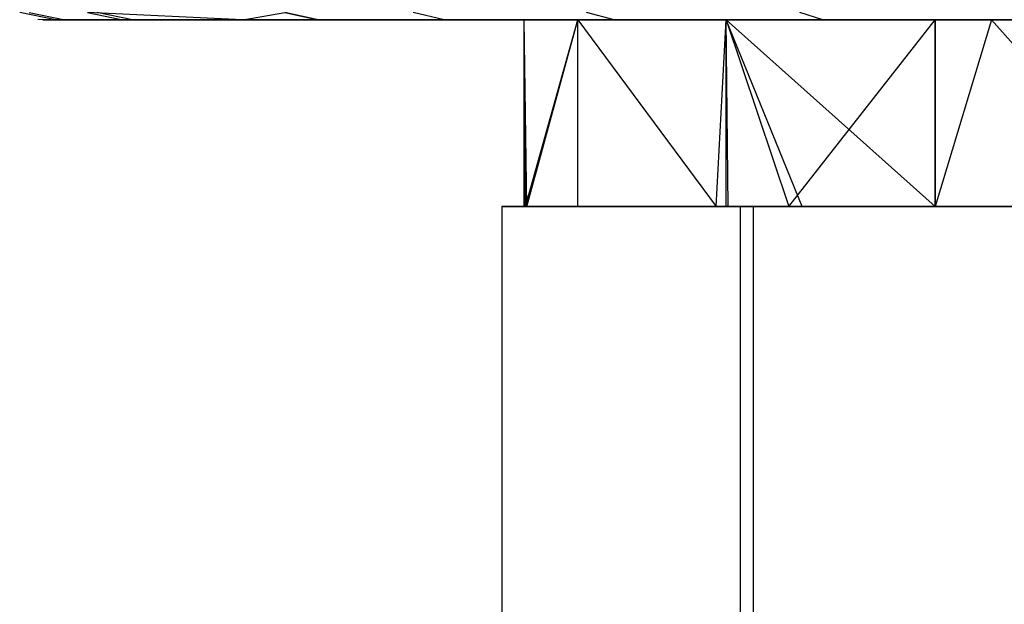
# Model space of a CAD drawing. Extents: x 4.9 to 22.3, y -20.4 to 0.
# Tile 74 of 95: x 8.6 to 9.7, y -2.9 to -2.3. Entities that reach past the tile are written whole.
import ezdxf

# ---------------------------------------------------------------- set-up
doc = ezdxf.new("R2010")
doc.units = 0
doc.header["$LTSCALE"] = 2.54
doc.layers.get('0').update_dxf_attribs({"color": 13, "linetype": 'CONTINUOUS'})

# ---------------------------------------------------------------- blocks, each defined once
blk = doc.blocks.new('AMELIA-10495_B_STL')
at = {"color": 0}
for p, q in [((8.663, -2.3, 19.0289), (8.6247, -2.2924, 19.0304)), ((8.663, -2.3, 19.0289), (8.6247, -2.2924, 19.0304)), ((8.6348, -2.2924, 16.8674), (8.6731, -2.3, 16.8691)), ((8.6348, -2.2924, 16.8674), (8.6731, -2.3, 16.8691)), ((8.8632, -2.3, 21.1958), (8.6971, -2.2924, 20.1294)), ((8.6971, -2.2924, 20.1294), (8.7352, -2.3, 20.1259)), ((8.8632, -2.3, 21.1958), (8.6971, -2.2924, 20.1294)), ((8.6971, -2.2924, 20.1294), (8.7352, -2.3, 20.1259)), ((8.7454, -2.3, 15.7715), (8.7073, -2.2924, 15.7682)), ((8.7454, -2.3, 15.7715), (8.7073, -2.2924, 15.7682)), ((8.8634, -2.3, 14.7006), (8.9083, -2.2924, 14.3985)), ((8.8634, -2.3, 14.7006), (8.9083, -2.2924, 14.3985)), ((8.9442, -2.3, 21.4852), (8.9083, -2.2924, 21.4985)), ((8.9442, -2.3, 21.4852), (8.9083, -2.2924, 21.4985)), ((8.9083, -2.2924, 14.3985), (8.9442, -2.3, 14.4118)), ((8.9083, -2.2924, 14.3985), (8.9442, -2.3, 14.4118)), ((9.079, -2.3, 21.7709), (9.0459, -2.2924, 21.7901)), ((9.079, -2.3, 21.7709), (9.0459, -2.2924, 21.7901)), ((9.079, -2.3, 14.1262), (9.0459, -2.2924, 14.1069)), ((9.079, -2.3, 14.1262), (9.0459, -2.2924, 14.1069)), ((9.2607, -2.3, 22.0291), (9.2314, -2.2924, 22.0538)), ((9.2607, -2.3, 22.0291), (9.2314, -2.2924, 22.0538)), ((9.2607, -2.3, 13.8679), (9.2314, -2.2924, 13.8433)), ((9.2607, -2.3, 13.8679), (9.2314, -2.2924, 13.8433)), ((9.484, -2.3, 22.2524), (9.4594, -2.2924, 22.2817)), ((9.484, -2.3, 22.2524), (9.4594, -2.2924, 22.2817)), ((9.484, -2.3, 13.6446), (9.4594, -2.2924, 13.6153)), ((9.484, -2.3, 13.6446), (9.4594, -2.2924, 13.6153)), ((8.663, -2.3, 19.0289), (8.6442, -2.2999, 17.9492)), ((8.6731, -2.3, 16.8691), (8.6442, -2.2999, 17.9492)), ((8.663, -2.3, 19.0289), (8.6442, -2.2999, 17.9492)), ((8.6731, -2.3, 16.8691), (8.6442, -2.2999, 17.9492)), ((8.663, -2.3, 19.0289), (8.6495, -2.3, 17.9492)), ((8.6495, -2.3, 17.9492), (8.6731, -2.3, 16.8691)), ((8.6495, -2.3, 17.9492), (8.6731, -2.3, 16.8691)), ((8.663, -2.3, 19.0289), (8.6495, -2.3, 17.9492)), ((8.7352, -2.3, 20.1259), (8.663, -2.3, 19.0289)), ((8.7352, -2.3, 20.1259), (8.663, -2.3, 19.0289)), ((8.6731, -2.3, 16.8691), (8.7454, -2.3, 15.7715)), ((8.6731, -2.3, 16.8691), (8.7454, -2.3, 15.7715)), ((8.8632, -2.3, 21.1958), (8.7352, -2.3, 20.1259)), ((8.8632, -2.3, 21.1958), (8.7352, -2.3, 20.1259)), ((8.7454, -2.3, 15.7715), (8.8634, -2.3, 14.7006)), ((8.7454, -2.3, 15.7715), (8.8634, -2.3, 14.7006)), ((8.7454, -2.3, 15.7715), (8.8608, -2.3, 14.7001)), ((8.7454, -2.3, 15.7715), (8.8608, -2.3, 14.7001)), ((8.8603, -2.3, 21.1963), (8.8632, -2.3, 21.1958)), ((8.9442, -2.3, 21.4852), (8.8603, -2.3, 21.1963)), ((8.9442, -2.3, 21.4852), (8.8603, -2.3, 21.1963)), ((8.8603, -2.3, 21.1963), (8.8632, -2.3, 21.1958)), ((8.8608, -2.3, 14.7001), (8.8634, -2.3, 14.7006)), ((8.8608, -2.3, 14.7001), (8.8634, -2.3, 14.7006)), ((8.9442, -2.3, 21.4852), (8.8632, -2.3, 21.1958)), ((8.9442, -2.3, 21.4852), (8.8632, -2.3, 21.1958)), ((8.8634, -2.3, 14.7006), (8.9442, -2.3, 14.4118)), ((8.8634, -2.3, 14.7006), (8.9442, -2.3, 14.4118)), ((9.079, -2.3, 21.7709), (8.9442, -2.3, 21.4852)), ((8.9442, -2.3, 14.4118), (9.079, -2.3, 14.1262)), ((9.079, -2.3, 21.7709), (8.9442, -2.3, 21.4852)), ((8.9442, -2.3, 14.4118), (9.079, -2.3, 14.1262)), ((9.2607, -2.3, 22.0291), (9.079, -2.3, 21.7709)), ((9.079, -2.3, 14.1262), (9.2607, -2.3, 13.8679)), ((9.2607, -2.3, 22.0291), (9.079, -2.3, 21.7709)), ((9.079, -2.3, 14.1262), (9.2607, -2.3, 13.8679)), ((9.2219, -2.3, 17.7311), (9.1646, -2.3, 17.9635)), ((9.1646, -2.3, 17.9635), (9.2219, -2.3, 18.1958)), ((9.1675, -2.5, 17.9104), (9.1646, -2.3, 17.9635)), ((9.2219, -2.3, 17.7311), (9.1646, -2.3, 17.9635)), ((9.1646, -2.5, 17.9635), (9.1646, -2.3, 17.9635)), ((9.1675, -2.5, 17.9104), (9.1646, -2.3, 17.9635)), ((9.1646, -2.5, 17.9635), (9.1646, -2.3, 17.9635)), ((9.166, -2.5, 18.0009), (9.1646, -2.3, 17.9635)), ((9.166, -2.5, 18.0009), (9.1646, -2.3, 17.9635)), ((9.1646, -2.3, 17.9635), (9.2219, -2.3, 18.1958)), ((9.166, -2.5, 18.0009), (9.2219, -2.3, 18.1958)), ((9.166, -2.5, 18.0009), (9.2219, -2.3, 18.1958)), ((9.1675, -2.5, 17.9104), (9.2219, -2.3, 17.7311)), ((9.1675, -2.5, 17.9104), (9.2219, -2.3, 17.7311)), ((9.3806, -2.3, 17.552), (9.2219, -2.3, 17.7311)), ((9.2219, -2.3, 18.1958), (9.3806, -2.3, 18.375)), ((9.3806, -2.3, 17.552), (9.2219, -2.3, 17.7311)), ((9.2219, -2.5, 17.7311), (9.2219, -2.3, 17.7311)), ((9.2219, -2.5, 17.7311), (9.2219, -2.3, 17.7311)), ((9.2219, -2.3, 18.1958), (9.3701, -2.5, 18.3675)), ((9.2219, -2.3, 18.1958), (9.3806, -2.3, 18.375)), ((9.2219, -2.5, 18.1958), (9.2219, -2.3, 18.1958)), ((9.2219, -2.5, 18.1958), (9.2219, -2.3, 18.1958)), ((9.2219, -2.3, 18.1958), (9.3701, -2.5, 18.3675)), ((9.484, -2.3, 22.2524), (9.2607, -2.3, 22.0291)), ((9.2607, -2.3, 13.8679), (9.484, -2.3, 13.6446)), ((9.484, -2.3, 22.2524), (9.2607, -2.3, 22.0291)), ((9.2607, -2.3, 13.8679), (9.484, -2.3, 13.6446)), ((9.3701, -2.5, 18.3675), (9.3806, -2.3, 18.375)), ((9.3701, -2.5, 18.3675), (9.3806, -2.3, 18.375)), ((9.6044, -2.3, 17.4671), (9.3806, -2.3, 17.552)), ((9.3806, -2.3, 18.375), (9.6044, -2.3, 18.4598)), ((9.3806, -2.5, 17.552), (9.3806, -2.3, 17.552)), ((9.462, -2.5, 17.5064), (9.3806, -2.3, 17.552)), ((9.3806, -2.3, 17.552), (9.6044, -2.5, 17.4671)), ((9.3829, -2.5, 17.5504), (9.3806, -2.3, 17.552)), ((9.462, -2.5, 17.5064), (9.3806, -2.3, 17.552)), ((9.3829, -2.5, 17.5504), (9.3806, -2.3, 17.552)), ((9.3806, -2.5, 17.552), (9.3806, -2.3, 17.552)), ((9.6044, -2.3, 17.4671), (9.3806, -2.3, 17.552)), ((9.3806, -2.3, 17.552), (9.6044, -2.5, 17.4671)), ((9.3806, -2.3, 18.375), (9.4478, -2.5, 18.414)), ((9.3806, -2.3, 18.375), (9.6044, -2.3, 18.4598)), ((9.3806, -2.5, 18.375), (9.3806, -2.3, 18.375)), ((9.3806, -2.5, 18.375), (9.3806, -2.3, 18.375)), ((9.3806, -2.3, 18.375), (9.4478, -2.5, 18.414)), ((9.4478, -2.5, 18.414), (9.6044, -2.3, 18.4598)), ((9.4478, -2.5, 18.414), (9.6044, -2.3, 18.4598)), ((9.7423, -2.3, 22.4342), (9.484, -2.3, 22.2524)), ((9.484, -2.3, 13.6446), (9.7423, -2.3, 13.4629)), ((9.7423, -2.3, 22.4342), (9.484, -2.3, 22.2524)), ((9.484, -2.3, 13.6446), (9.7423, -2.3, 13.4629)), ((9.6646, -2.3, 17.4635), (9.6044, -2.3, 17.4671)), ((9.6044, -2.3, 18.4598), (9.8419, -2.3, 18.431)), ((9.6044, -2.3, 18.4598), (9.8419, -2.3, 18.431)), ((9.6044, -2.5, 18.4598), (9.6044, -2.3, 18.4598)), ((9.6044, -2.3, 17.4671), (9.6044, -2.5, 17.4671)), ((9.6044, -2.3, 17.4671), (9.6044, -2.5, 17.4671)), ((9.6646, -2.3, 17.4635), (9.6044, -2.3, 17.4671)), ((9.6646, -2.3, 17.4635), (9.6044, -2.5, 17.4671)), ((9.6646, -2.3, 17.4635), (9.6044, -2.5, 17.4671)), ((9.6044, -2.5, 18.4598), (9.6044, -2.3, 18.4598)), ((9.8419, -2.3, 17.496), (9.6646, -2.3, 17.4635)), ((9.6646, -2.3, 17.4635), (9.8419, -2.5, 17.496)), ((9.6646, -2.3, 17.4635), (9.8419, -2.5, 17.496)), ((9.8419, -2.3, 17.496), (9.6646, -2.3, 17.4635)), ((9.1675, -2.5, 17.9104), (9.1406, -2.5, 17.9553)), ((9.1406, -2.5, 17.9553), (9.166, -2.5, 18.0009)), ((9.1406, -2.5, 17.9553), (9.166, -2.5, 18.0009)), ((9.1406, -2.5, 17.9553), (9.1406, -3, 17.9553)), ((9.1406, -2.5, 17.9553), (9.1406, -3, 17.9553)), ((9.1675, -2.5, 17.9104), (9.1406, -2.5, 17.9553)), ((9.1675, -2.5, 17.9104), (9.1646, -2.5, 17.9635)), ((9.1646, -2.5, 17.9635), (9.166, -2.5, 18.0009)), ((9.1646, -2.5, 17.9635), (9.166, -2.5, 18.0009)), ((9.1675, -2.5, 17.9104), (9.1646, -2.5, 17.9635)), ((9.2219, -2.5, 18.1958), (9.166, -2.5, 18.0009)), ((9.166, -2.5, 18.0009), (9.3701, -2.5, 18.3675)), ((9.2219, -2.5, 18.1958), (9.166, -2.5, 18.0009)), ((9.166, -2.5, 18.0009), (9.3701, -2.5, 18.3675)), ((9.3829, -2.5, 17.5504), (9.1675, -2.5, 17.9104)), ((9.1675, -2.5, 17.9104), (9.2219, -2.5, 17.7311)), ((9.1675, -2.5, 17.9104), (9.2219, -2.5, 17.7311)), ((9.3829, -2.5, 17.5504), (9.1675, -2.5, 17.9104)), ((9.2219, -2.5, 17.7311), (9.3806, -2.5, 17.552)), ((9.3701, -2.5, 18.3675), (9.2219, -2.5, 18.1958)), ((9.2219, -2.5, 17.7311), (9.3806, -2.5, 17.552)), ((9.3701, -2.5, 18.3675), (9.2219, -2.5, 18.1958)), ((9.3701, -2.5, 18.3675), (9.3806, -2.5, 18.375)), ((9.3701, -2.5, 18.3675), (9.3955, -2.5, 18.4132)), ((9.3701, -2.5, 18.3675), (9.3806, -2.5, 18.375)), ((9.3701, -2.5, 18.3675), (9.3955, -2.5, 18.4132)), ((9.3806, -2.5, 17.552), (9.3829, -2.5, 17.5504)), ((9.3806, -2.5, 17.552), (9.3829, -2.5, 17.5504)), ((9.3806, -2.5, 18.375), (9.4478, -2.5, 18.414)), ((9.3806, -2.5, 18.375), (9.4478, -2.5, 18.414)), ((9.462, -2.5, 17.5064), (9.3829, -2.5, 17.5504)), ((9.4097, -2.5, 17.5056), (9.3829, -2.5, 17.5504)), ((9.462, -2.5, 17.5064), (9.3829, -2.5, 17.5504)), ((9.4097, -2.5, 17.5056), (9.3829, -2.5, 17.5504)), ((9.3955, -2.5, 18.4132), (9.4478, -2.5, 18.414)), ((9.3955, -2.5, 18.4132), (9.4478, -2.5, 18.414)), ((9.3955, -2.5, 18.4132), (9.3955, -3, 18.4132)), ((9.3955, -2.5, 18.4132), (9.3955, -3, 18.4132)), ((9.462, -2.5, 17.5064), (9.4097, -2.5, 17.5056)), ((9.4097, -2.5, 17.5056), (9.4097, -3, 17.5056)), ((9.4097, -2.5, 17.5056), (9.4097, -3, 17.5056)), ((9.462, -2.5, 17.5064), (9.4097, -2.5, 17.5056)), ((9.6044, -2.5, 18.4598), (9.4478, -2.5, 18.414)), ((9.4478, -2.5, 18.414), (9.8672, -2.5, 18.4206)), ((9.6044, -2.5, 18.4598), (9.4478, -2.5, 18.414)), ((9.4478, -2.5, 18.414), (9.8672, -2.5, 18.4206)), ((9.8815, -2.5, 17.513), (9.462, -2.5, 17.5064)), ((9.462, -2.5, 17.5064), (9.6044, -2.5, 17.4671)), ((9.462, -2.5, 17.5064), (9.6044, -2.5, 17.4671)), ((9.8815, -2.5, 17.513), (9.462, -2.5, 17.5064)), ((9.8419, -2.5, 18.431), (9.6044, -2.5, 18.4598)), ((9.6044, -2.5, 17.4671), (9.8419, -2.5, 17.496)), ((9.8419, -2.5, 18.431), (9.6044, -2.5, 18.4598)), ((9.6044, -2.5, 17.4671), (9.8419, -2.5, 17.496))]:
    blk.add_line(p, q, dxfattribs=at)

msp = doc.modelspace()

# ---------------------------------------------------------------- block references
at = {"color": 0}
msp.add_blockref('AMELIA-10495_B_STL', (0, 0), dxfattribs=at)

doc.saveas('drawing.dxf')
